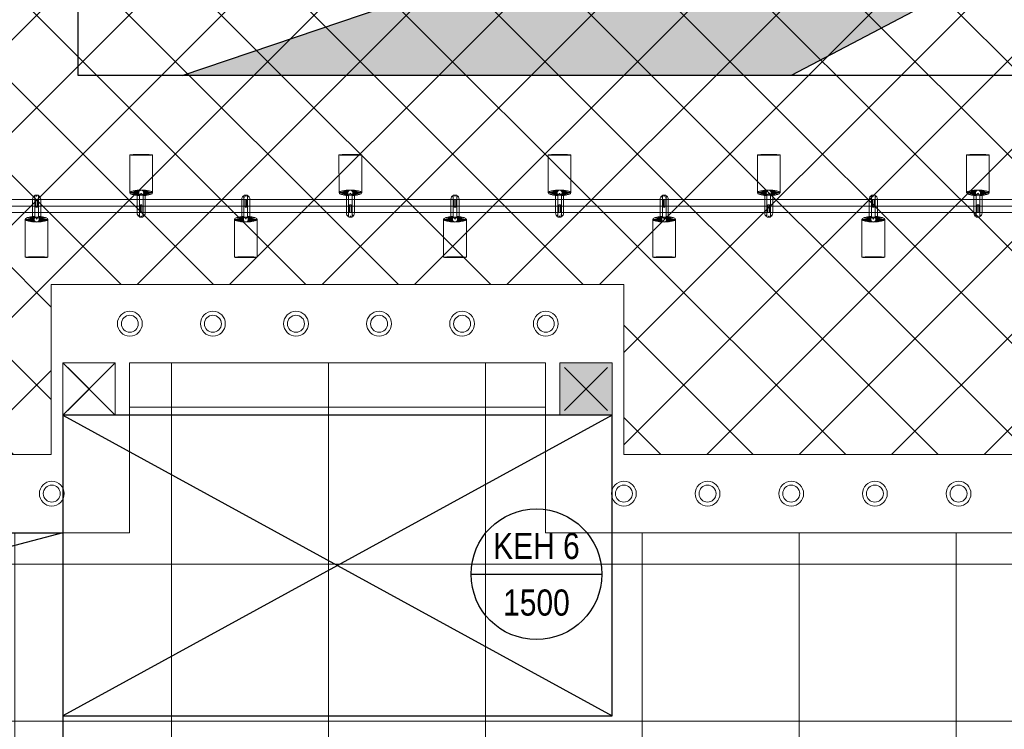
# Model space of a CAD drawing. Header units: millimetres. Extents: x -410 to 72073, y -3152 to 13830.
# Tile 21 of 92: x 3824 to 7590, y 2219 to 4933. Entities that reach past the tile are written whole.
import ezdxf
from ezdxf.enums import TextEntityAlignment as Align

# ---------------------------------------------------------------- set-up
doc = ezdxf.new("R2010")
doc.units = ezdxf.units.MM
doc.linetypes.add('( Hidden )', pattern=[0.375, 0.25, -0.125])
for name, color, linetype, lineweight, true_color in [('A-CEILING-01', 7, 'Continuous', 5, 0xd56ca8), ('A-CEILING-02', 7, 'Continuous', 5, 0xf27172), ('A-CEILING-08', 7, 'Continuous', 5, 0xd56ca8), ('M-MEP-ELLG-LIGHT', 5, 'Continuous', 15, 0x0000ff), ('XR-CP-DS$0$A-DOWN LIG', 9, 'Continuous', 0, 0x808080)]:
    doc.layers.add(name, color=color, linetype=linetype, lineweight=lineweight, true_color=true_color)
for name, color, linetype in [('A-CELING ELEMENT', 1, 'Continuous'), ('A-EQUIP', 253, 'Continuous'), ('Legend', 7, 'Continuous')]:
    doc.layers.add(name, color=color, linetype=linetype)
doc.layers.add('A-LIGHT', color=1, linetype='Continuous', lineweight=5)
doc.layers.add('A-Wall & Column', color=2, linetype='Continuous', lineweight=0)
for name, color, linetype, true_color in [('ACMV-EQP-DX', 30, 'Continuous', 0xff7f00), ('Exhaut Hoods', 7, 'Continuous', 0xf26722), ('RCP LAYOUT', 9, 'Continuous', 0x808080)]:
    doc.layers.add(name, color=color, linetype=linetype, true_color=true_color)
doc.styles.add('Arial Narrow', font='ARIALN.TTF')
pattern_1 = [(45, (0, 0), (19.8873782, 72.9203868), [93.75, -18.75, 0, -18.75])]

# ---------------------------------------------------------------- blocks, each defined once
blk = doc.blocks.new('A$C81f607aa')
at = {"layer": 'A-Wall & Column', "true_color": 0x808080}
h = blk.add_hatch(color=8, dxfattribs=at)
h.dxf.hatch_style = 1
h.paths.add_polyline_path([(-9310, 3420), (-9110, 3420), (-9110, 3620), (-9310, 3620)])
at = {"layer": 'A-EQUIP', "color": 8, "lineweight": -3, "true_color": 0x808080}
for points in [[(-11028, 3602), (-11192, 3438)], [(-11192, 3602), (-11028, 3438)], [(-9128, 3602), (-9292, 3438)], [(-9292, 3602), (-9128, 3438)]]:
    blk.add_lwpolyline(points, dxfattribs=at)
at = {"layer": 'A-Wall & Column', "color": 8, "true_color": 0x808080}
for p, q in [((-11010, 3420), (-11210, 3620)), ((-11210, 3420), (-11010, 3620))]:
    blk.add_line(p, q, dxfattribs=at)
for points in [[(-11010, 3420), (-11210, 3420), (-11210, 3620), (-11010, 3620)], [(-11210, 3420), (-11010, 3420), (-11010, 3620), (-11210, 3620)], [(-9310, 3420), (-9110, 3420), (-9110, 3620), (-9310, 3620)], [(-9310, 3420), (-9110, 3420), (-9110, 3620), (-9310, 3620)]]:
    blk.add_lwpolyline(points, close=True, dxfattribs=at)
blk = doc.blocks.new('XR-CP-DS$0$LIGHTSSS')
at = {"layer": 'XR-CP-DS$0$A-DOWN LIG', "color": 253}
blk.add_lwpolyline([(-367488.2, -158911.1), (-371158.2, -158911.1), (-371158.2, -158261.1), (-373348.2, -158261.1), (-373348.2, -158911.1), (-376643.2, -158911.1), (-376643.2, -159211.1), (-373048.2, -159211.1), (-373048.2, -158561.1), (-371458.2, -158561.1), (-371458.2, -159211.1), (-367488.2, -159211.1)], close=True, dxfattribs=at)
blk = doc.blocks.new('XR-CP-DS$0$ceiling element 01')
at = {"layer": 'A-CELING ELEMENT', "lineweight": 5, "true_color": 0x808080, "transparency": 33554687}
h = blk.add_hatch(dxfattribs=at)
h.set_pattern_fill('ANSI36', color=8, scale=300)
h.set_pattern_definition(pattern_1)
h.paths.add_polyline_path([(-425629.8, -157750.9, -0.039119), (-425655.9, -157707.5), (-427128.8, -158480.5, 0.039269), (-426963.6, -158744.9)])
h.paths.add_polyline_path([(-427216.5, -158526.6, -0.039231), (-427344.4, -158225.6), (-431924, -159775.1), (-429595.3, -159775.1)])
h.paths.add_polyline_path([(-427146.3, -156679.9, 0.039168), (-427262.3, -156968.3), (-425674.3, -157463.1, -0.03857), (-425655.4, -157416.9)])
h.paths.add_polyline_path([(-425704.2, -155604.7, 0.039168), (-426005.5, -155681.4), (-425472.4, -157256.8, -0.03857), (-425424.2, -157244.1)])
edge = h.paths.add_edge_path()
edge.add_line((-430171.7, -151115.1), (-430279.8, -151115.1))
edge.add_line((-430279.8, -151115.1), (-430279.8, -151215.1))
edge.add_line((-430279.8, -151215.1), (-430479.8, -151215.1))
edge.add_line((-430479.8, -151215.1), (-430479.8, -151115.1))
edge.add_line((-430479.8, -151115.1), (-430629.8, -151115.1))
edge.add_line((-430629.8, -151115.1), (-430629.8, -150665.1))
edge.add_line((-430629.8, -150665.1), (-432321.8, -150665.1))
edge.add_line((-432321.8, -150665.1), (-432321.8, -150772.9))
edge.add_line((-432321.8, -150772.9), (-426859.3, -156104.6))
edge.add_arc((-425365.2, -157562.3), 2087.3, 126.7377, 135.7079, ccw=False)
edge.add_line((-426613.8, -155889.5), (-430171.7, -151115.1))
edge = h.paths.add_edge_path()
edge.add_line((-424199.8, -150665.1), (-424199.8, -151115.1))
edge.add_line((-424199.8, -151115.1), (-424349.8, -151115.1))
edge.add_line((-424349.8, -151115.1), (-424349.8, -151215.1))
edge.add_line((-424349.8, -151215.1), (-424444.6, -151215.1))
edge.add_line((-424444.6, -151215.1), (-425069.6, -155496))
edge.add_arc((-425365.2, -157562.3), 2087.3, 72.8718, 81.8578, ccw=False)
edge.add_line((-424750.5, -155567.5), (-423223, -150665.1))
edge.add_line((-423223, -150665.1), (-424199.8, -150665.1))
h.paths.add_polyline_path([(-424567.7, -153182.9), (-424331.7, -153182.9), (-424331.7, -153418.9), (-424567.7, -153418.9)], flags=16)
h = blk.add_hatch(dxfattribs=at)
h.set_pattern_fill('ANSI36', color=8, scale=300)
h.set_pattern_definition(pattern_1)
h.paths.add_polyline_path([(-426846.1, -159033.2, -0.036239), (-427043, -158804), (-428346.2, -159775.1), (-427588, -159775.1)])
h.paths.add_polyline_path([(-427423.6, -157908.4, -0.039197), (-427452.5, -157582.9), (-432321.8, -157641.9), (-432321.8, -158745.1)])
h.paths.add_polyline_path([(-425674.9, -157660.7, -0.038923), (-425686.3, -157611.6), (-427325.9, -157891.7, 0.039228), (-427250.5, -158193.8)])
h.paths.add_polyline_path([(-425560.1, -157303.4, -0.038492), (-425518.1, -157276.7), (-426291, -155804.1, 0.039154), (-426553.9, -155969.8)])
h.paths.add_polyline_path([(-426337.7, -155715.3, -0.039172), (-426037.7, -155586.2), (-427702.8, -150665.1), (-428988.4, -150665.1)])
at = {"layer": 'A-CELING ELEMENT', "color": 8, "linetype": '( Hidden )', "lineweight": -3, "ltscale": 10, "true_color": 0x808080}
blk.add_lwpolyline([(-427588, -159775.1), (-432321.8, -159775.1), (-432321.8, -150665.1), (-423119.8, -150665.1), (-423119.8, -155306.9), (-427588, -159775.1)], dxfattribs=at)
at = {"layer": 'A-CELING ELEMENT', "color": 8, "lineweight": -3, "true_color": 0x808080}
for points in [[(-431924, -159775.1), (-427344.4, -158225.6)], [(-427216.5, -158526.6), (-429595.3, -159775.1)]]:
    blk.add_lwpolyline(points, dxfattribs=at)
blk = doc.blocks.new('track-L-1')
at = {"color": 8, "linetype": 'Continuous', "lineweight": 13, "true_color": 0x808080}
for p, q in [((0, 9.4), (-0.6, 43.4)), ((-0.5, 43.4), (144.7, 43.5)), ((1.8, 9.3), (1.2, 42.9)), ((-93, -5.8), (-93, 5.7)), ((-93, 1), (-89, 1)), ((-83, 6.7), (-92, 6.7)), ((-91.9, -1.2), (-91.9, 1)), ((-90.5, 6.7), (-90.5, 8.3)), ((-90.5, 8.3), (-85, 8.3)), ((-90.5, 6.9), (-85, 6.9)), ((-89, -1.2), (-89, 1)), ((-85, 6.7), (-85, 8.3)), ((-83, 6.9), (-83, 5.7)), ((-10, 6.9), (-83, 6.9)), ((-11, 15.4), (-77.5, 15.4)), ((-75.5, 2.9), (-75.5, -3.1)), ((-75.5, 2.9), (-46.4, 2.9)), ((-46.6, 2.9), (-46.6, -3.1)), ((-46.4, -3.1), (-46.4, 2.9)), ((-11, 6.9), (-11, 15.4)), ((-6.5, 6.9), (-10.8, 11.2)), ((-5.1, 8), (-10.6, 13.5)), ((-5.1, 7.9), (-10.4, 15.8)), ((-3.5, 8.8), (-10.1, 18.5)), ((-3.5, 8.8), (-9.6, 22.8)), ((-1.8, 9.3), (-9, 26)), ((-9, -6.1), (-9, 5.9)), ((-6.5, 3.9), (-9, 3.9)), ((-1.8, 9.3), (-7, 34.5)), ((0, 9.4), (-5.8, 37.6)), ((1.8, 9.3), (5.7, 35.2)), ((3.5, 8.8), (6.9, 31.2)), ((3.5, 8.8), (8.5, 22.7)), ((5.1, 8), (9, 18.9)), ((5.1, 8), (9.4, 15.5)), ((6.5, 7), (9.6, 12.4)), ((6.5, 6.9), (9.7, 10.9)), ((7.7, 5.7), (9.9, 8.3)), ((-93, -1.2), (-89, -1.2)), ((-92, -6.8), (-83, -6.8)), ((-90.5, -8.5), (-90.5, -6.8)), ((-90.5, -7.1), (-85, -7.1)), ((-90.5, -8.5), (-85, -8.5)), ((-85, -8.5), (-85, -6.8)), ((-83, -7.1), (-83, -5.8)), ((-83, -7.1), (-10, -7.1)), ((-77.5, -15.6), (-11, -15.6)), ((-75.5, -3.1), (-46.4, -3.1)), ((-11, -15.6), (-11, -7.1)), ((-6.5, -7), (-10.8, -11.3)), ((-5.1, -8.1), (-10.6, -13.6)), ((-5.1, -8.1), (-10.4, -15.9)), ((-3.5, -8.9), (-10.1, -18.6)), ((-3.5, -8.9), (-9.6, -22.9)), ((-6.5, -4.1), (-9, -4.1)), ((-1.8, -9.4), (-9, -26.1)), ((-1.8, -9.4), (-7, -34.6)), ((0, -9.6), (-5.8, -37.7)), ((0, -9.6), (-0.6, -43.6)), ((1.8, -9.4), (1.2, -43)), ((1.8, -9.4), (5.7, -35.3)), ((3.5, -8.9), (6.9, -31.3)), ((3.5, -8.9), (8.5, -22.8)), ((5.1, -8.1), (9, -19.1)), ((5.1, -8.1), (9.4, -15.6)), ((6.5, -7.1), (9.6, -12.5)), ((6.5, -7.1), (9.7, -11)), ((7.7, -5.8), (9.9, -8.4)), ((-0.5, -43.6), (144.7, -43.5))]:
    blk.add_line(p, q, dxfattribs=at)
for centre, radius, start, end in [((-92, 5.7), 1, 90.0041, 180.0041), ((-77.5, -0.1), 15.5, 90.0041, 154.188), ((-10, 5.9), 1, 0.0041, 90.0041), ((0, -0.1), 9.5, 205.0436, 154.9646), ((2, 9.9), 10.4, 214.9292, 253.0242), ((-92, -5.8), 1, 180.0041, 270.0041), ((-77.5, -0.1), 15.5, 205.8202, 270.0041), ((-10, -6.1), 1, 270.0041, 0.0041), ((2, -10), 10.4, 106.984, 145.0789)]:
    blk.add_arc(centre, radius, start, end, dxfattribs=at)
for centre, ratio, start_param, end_param in [((-0.5, -0.1), 0.243873, -1.409174, 4.550767), ((144.7, 0), 0.034014, -1.570796, 4.712389)]:
    blk.add_ellipse(centre, major_axis=(0, -43.5), ratio=ratio, start_param=start_param, end_param=end_param, dxfattribs=at)
blk = doc.blocks.new('A$Ce144d348')
at = {"layer": 'M-MEP-ELLG-LIGHT', "color": 252}
blk.add_lwpolyline([(3223, -5724), (3273, -5724), (3273, -9235), (8919.9, -9235), (13625, -4529.9), (13625, -356.4), (13675, -356.4), (13675, -4550.7), (8940.7, -9285), (3223, -9285)], close=True, dxfattribs=at)
blk.add_lwpolyline([(3248, -5724), (3248, -9260), (8930.3, -9260), (13650, -4540.3), (13650, -356.4)], dxfattribs=at)
at = {"layer": 'M-MEP-ELLG-LIGHT', "color": 1, "true_color": 0xff0000, "rotation": 90}
for p in [(4089.1, -9209), (4889.1, -9209), (5689.1, -9209), (6489.1, -9209), (7289.1, -9209)]:
    blk.add_blockref('track-L-1', p, dxfattribs=at)
at = {"layer": 'M-MEP-ELLG-LIGHT', "color": 1, "true_color": 0xff0000, "xscale": -1, "rotation": 90}
for p in [(3689.1, -9311), (4489.1, -9311), (5289.1, -9311), (6089.1, -9311), (6889.1, -9311)]:
    blk.add_blockref('track-L-1', p, dxfattribs=at)
blk = doc.blocks.new('A$C137d50fb')
at = {"layer": 'M-MEP-ELLG-LIGHT', "color": 8, "lineweight": 13, "true_color": 0x808080}
for centre, radius in [((4045.7, -9710), 47.5), ((4363.4, -9710), 47.5), ((4681.1, -9710), 47.5), ((4998.9, -9710), 47.5), ((5316.6, -9710), 47.5), ((5636.6, -9710), 47.5), ((4045.7, -9710), 32.5), ((4363.4, -9710), 32.5), ((4681.1, -9710), 32.5), ((4998.9, -9710), 32.5), ((5316.6, -9710), 32.5), ((5636.6, -9710), 32.5), ((3747.3, -10360), 47.5), ((5935, -10360), 47.5), ((6255, -10360), 47.5), ((6575, -10360), 47.5), ((6895, -10360), 47.5), ((7215, -10360), 47.5), ((3747.3, -10360), 32.5), ((5935, -10360), 32.5), ((6255, -10360), 32.5), ((6575, -10360), 32.5), ((6895, -10360), 32.5), ((7215, -10360), 32.5)]:
    blk.add_circle(centre, radius, dxfattribs=at)
blk = doc.blocks.new('A$C9bf954c9')
at = {"layer": 'A-CEILING-01', "true_color": 0x808080}
h = blk.add_hatch(dxfattribs=at)
h.set_pattern_fill('ANSI37', color=8, scale=2000)
h.set_pattern_definition([(45, (0, 0), (-176.7767, 176.7767), []), (135, (0, 0), (-176.7767, -176.7767), [])])
edge = h.paths.add_edge_path()
edge.add_line((17350, 13380), (12020, 13380))
edge.add_line((12020, 13380), (12020, 13280))
edge.add_line((12020, 13280), (11820, 13280))
edge.add_line((11820, 13280), (11820, 13380))
edge.add_line((11820, 13380), (6090, 13380))
edge.add_line((6090, 13380), (6090, 13280))
edge.add_line((6090, 13280), (5890, 13280))
edge.add_line((5890, 13280), (5890, 13380))
edge.add_line((5890, 13380), (350, 13380))
edge.add_line((350, 13380), (200, 13380))
edge.add_line((200, 13380), (200, 4520))
edge.add_line((200, 4520), (650, 4520))
edge.add_line((650, 4520), (650, 4220))
edge.add_line((650, 4220), (200, 4220))
edge.add_line((200, 4220), (200, 3270))
edge.add_line((200, 3270), (3945, 3270))
edge.add_line((3945, 3270), (3945, 3920))
edge.add_line((3945, 3920), (6135, 3920))
edge.add_line((6135, 3920), (6135, 3270))
edge.add_line((6135, 3270), (9805, 3270))
edge.add_line((9805, 3270), (9805, 3070))
edge.add_line((9805, 3070), (10125.7, 3070))
edge.add_line((10125.7, 3070), (10125.7, 3423))
edge.add_line((10125.7, 3423), (11242.1, 4539.4))
edge.add_line((11242.1, 4539.4), (10770.1, 5011.3))
edge.add_line((10770.1, 5011.3), (11904.4, 6145.6))
edge.add_line((11904.4, 6145.6), (14298.8, 8540))
edge.add_line((14298.8, 8540), (14450, 8540))
edge.add_line((14450, 8540), (14450, 9620))
edge.add_line((14450, 9620), (14450, 12330))
edge.add_arc((15200, 12330), 750, 90, 180, ccw=False)
edge.add_line((15200, 13080), (17350, 13080))
edge.add_line((17350, 13080), (17350, 13380))
h.paths.add_polyline_path([(5890.1, 11294.2), (6090.1, 11294.2), (6090.1, 11094.2), (5890.1, 11094.2)], flags=16)
h.paths.add_polyline_path([(5890.1, 9330), (6090.1, 9330), (6090.1, 9130), (5890.1, 9130)], flags=16)
h.paths.add_polyline_path([(5890, 8418.4), (6090, 8418.4), (6090, 8218.4), (5890, 8218.4)], flags=16)
h.paths.add_polyline_path([(5890, 6030), (6090, 6030), (6090, 5830), (5890, 5830)], flags=16)
h.paths.add_polyline_path([(11820, 8418.4), (12020, 8418.4), (12020, 8218.4), (11820, 8218.4)], flags=16)
h.paths.add_polyline_path([(11820, 9330), (12020, 9330), (12020, 9130), (11820, 9130)], flags=16)
h.paths.add_polyline_path([(11820.1, 11294.2), (12020.1, 11294.2), (12020.1, 11094.2), (11820.1, 11094.2)], flags=16)
at = {"layer": 'A-CEILING-02', "true_color": 0x808080}
h = blk.add_hatch(dxfattribs=at)
h.set_pattern_fill('_USER', color=8, scale=600, double=1, pattern_type=0)
h.set_pattern_definition([(0, (9805, 1050), (0, 600), []), (90, (9805, 1050), (-600, 4e-14), [])])
h.paths.add_polyline_path([(200, 1050), (200, 2970), (4245, 2970), (4245, 3620), (5835, 3620), (5835, 2970), (9805, 2970), (9805, 1050)])
at = {"layer": 'A-CEILING-01', "color": 8, "true_color": 0x808080}
blk.add_lwpolyline([(11820, 13380), (6090, 13380), (6090, 13280), (5890, 13280), (5890, 13380), (350, 13380), (200, 13380), (200, 4520), (650, 4520), (650, 4220), (200, 4220), (200, 3270), (3945, 3270), (3945, 3920), (6135, 3920), (6135, 3270), (9805, 3270), (9805, 3070), (10125.7, 3070), (10125.7, 3423), (11240.4, 4537.7)], dxfattribs=at)
blk.add_lwpolyline([(200, 1050), (200, 2970), (4245, 2970), (4245, 3620), (5835, 3620), (5835, 2970), (9805, 2970), (9805, 1050)], close=True, dxfattribs=at)
at = {"color": 8, "true_color": 0x808080}
blk.add_blockref('A$C81f607aa', (15200, 0), dxfattribs=at)
at = {"layer": 'A-CEILING-08', "color": 8, "lineweight": 0, "true_color": 0x808080}
blk.add_blockref('XR-CP-DS$0$ceiling element 01', (436369.8, 164495.1), dxfattribs=at)
at = {"layer": 'A-LIGHT', "color": 8, "true_color": 0x808080}
for name in ['A$Ce144d348', 'A$C137d50fb']:
    blk.add_blockref(name, (200, 13480), dxfattribs=at)
at = {"layer": 'XR-CP-DS$0$A-DOWN LIG', "color": 8, "lineweight": 0, "true_color": 0x808080}
blk.add_blockref('XR-CP-DS$0$LIGHTSSS', (377293.2, 162181.1), dxfattribs=at)
blk = doc.blocks.new('A$C256bf26b')
blk.add_blockref('A$C9bf954c9', (0, 0))
blk = doc.blocks.new('A$C526f7b77')
at = {"layer": 'Exhaut Hoods', "linetype": 'Continuous', "ltscale": 750}
for points in [[(-200, 2270), (1900, 2270), (1900, 3420), (-200, 3420)], [(-3990, 2970), (-200, 2970), (-200, 1970.1), (-3990, 1970.1)]]:
    blk.add_lwpolyline(points, close=True, dxfattribs=at)
at = {"layer": 'Exhaut Hoods'}
for points in [[(1900, 3420), (-200, 2270)], [(-200, 3420), (1900, 2270)], [(-200, 2970), (-3990, 1970.1)]]:
    blk.add_lwpolyline(points, dxfattribs=at)
blk = doc.blocks.new('A$C2617b6fa')
at = {"layer": 'Exhaut Hoods'}
blk.add_blockref('A$C526f7b77', (-11010, 0), dxfattribs=at)
blk = doc.blocks.new('EQP TAG')
at = {"layer": 'Legend'}
blk.add_line((-250, 0), (250, 0), dxfattribs=at)
blk.add_circle((0, 0), 250, dxfattribs=at)
at = {"layer": 'Legend', "style": 'Arial Narrow'}
for tag, p in [('EQP_TAG', (0, 108.3)), ('CFM', (0, -108.3))]:
    blk.add_attdef(tag, text='', height=100, dxfattribs=at).set_placement(p, align=Align.MIDDLE_CENTER)

msp = doc.modelspace()

# ---------------------------------------------------------------- block references
msp.add_blockref('A$C2617b6fa', (15200, 0))
at = {"layer": 'ACMV-EQP-DX'}
msp.add_blockref('EQP TAG', (5800.7, 2811.8), dxfattribs=at).add_auto_attribs({'EQP_TAG': 'KEH 6', 'CFM': '1500'})
at = {"layer": 'RCP LAYOUT'}
msp.add_blockref('A$C256bf26b', (0, 0), dxfattribs=at)

doc.saveas('drawing.dxf')
